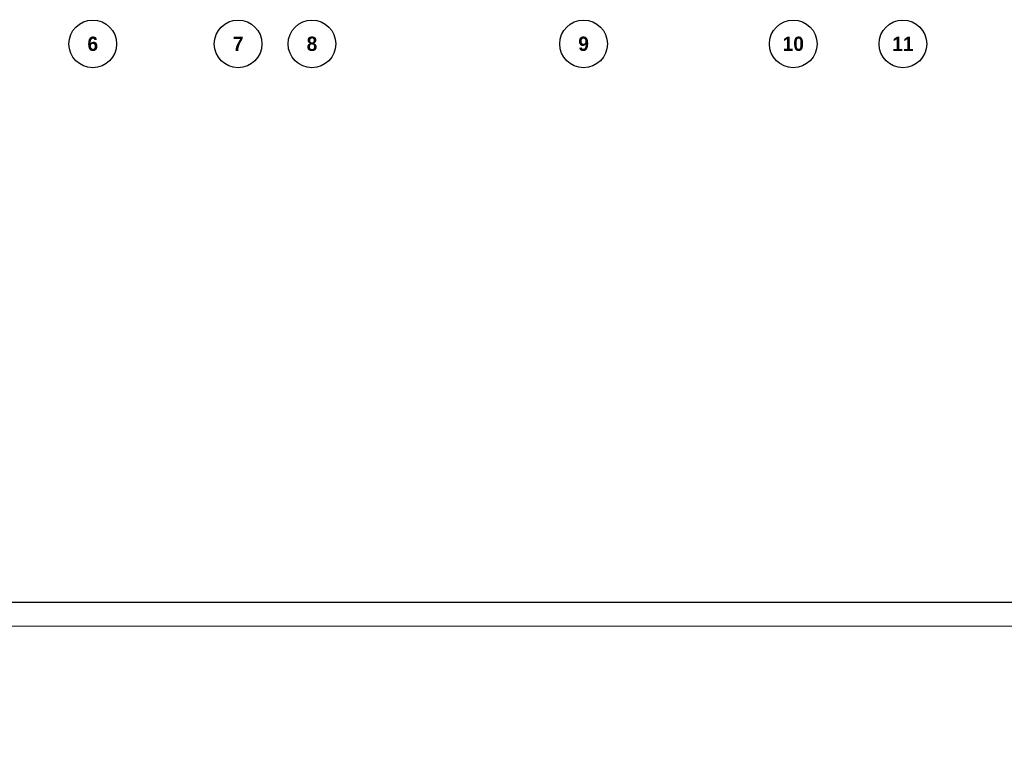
# Model space of a CAD drawing. Header units: millimetres. Extents: x 369815 to 1481759, y -423071 to -27917.
# Tile 235 of 256: x 1063172 to 1083834, y -108933 to -93663. Entities that reach past the tile are written whole.
import ezdxf

# ---------------------------------------------------------------- set-up
doc = ezdxf.new("R2010")
doc.units = ezdxf.units.MM
doc.linetypes.add('______5', pattern=[1100, 800, -100, 100, -100])
for name, color, linetype, lineweight in [('Оси', 40, '______5', 18), ('РАЗМЕРЫ', 1, 'Continuous', 9), ('Текст', 7, 'Continuous', 25), ('ТОНКИЕ', 7, 'Continuous', 9)]:
    doc.layers.add(name, color=color, linetype=linetype, lineweight=lineweight)
doc.layers.add('ТОЛСТЫЕ_ОСНОВНЫЕ', color=6, linetype='Continuous')
doc.styles.add('Century Gothic', font='GOTHIC.TTF')
doc.styles.add('ГОСТ', font='GOST_Common.ttf')

# ---------------------------------------------------------------- blocks, each defined once
blk = doc.blocks.new('A$Cd09756da')
at = {"layer": 'Текст', "color": 7, "attachment_point": 1, "style": 'ГОСТ'}
for s, width, heights, insert, char_height in [('\\pi594.35517;{\\fTimes New Roman|b0|i0|c204|p18;\\C256;Строительство жилого комплекса со  встроенными помещениями \\P\\pi1441.86779;общественного-делового, коммерческого назначения и \\P\\pi41.3631;поликлиническим учреждением по адресу: г. Чита, ул. 1-я Коллективная}', 11543.07, [0], (-11741, 4333), 250), ('\\pi389.01406;{\\fTimes New Roman|b0|i0|c204|p18;\\C256;«Жилой дом со встроенными помещениями \\P\\pi641.91601;общественно-делового и коммерческого \\P\\pi302.06381;назначения на первом этаже здания», поз. 3.1\\P}', 7000, [1500], (-12014, 2803), 225)]:
    blk.add_mtext_dynamic_manual_height_columns(s, width=width, gutter_width=12.5, heights=heights, dxfattribs=dict(at, insert=insert, char_height=char_height))
blk = doc.blocks.new('*U2034')
at = {"layer": 'ТОЛСТЫЕ_ОСНОВНЫЕ', "color": 6}
blk.add_lwpolyline([(20, 5), (886, 5), (886, 415), (20, 415)], close=True, dxfattribs=at)
at = {"layer": 'ТОНКИЕ'}
blk.add_lwpolyline([(0, 0), (891, 0), (891, 420), (0, 420)], close=True, dxfattribs=at)
blk = doc.blocks.new('NSY101')
at = {"color": 0, "linetype": 'ByBlock', "lineweight": -2}
blk.add_circle((0, 0), 50, dxfattribs=at)
blk = doc.blocks.new('СЛОЖНЫЙ_ОБЪЕКТ_33')
at = {"layer": 'Оси', "color": 16, "linetype": 'Continuous', "lineweight": 25, "transparency": 33554687, "xscale": 9.999999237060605, "yscale": 9.999999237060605, "zscale": 9.999999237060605}
blk.add_blockref('NSY101', (21513, -43009), dxfattribs=at)
at = {"layer": 'Оси', "color": 16, "linetype": 'Continuous', "lineweight": 25, "transparency": 33554687, "insert": (21513, -43009), "char_height": 300, "width": 385, "attachment_point": 5, "style": 'Century Gothic'}
blk.add_mtext('\\A1;{\\fCentury Gothic|i0|b1;\\H300.000000;\\W1.000000;\\C16;6}\\P', dxfattribs=at)
blk = doc.blocks.new('СЛОЖНЫЙ_ОБЪЕКТ_34')
at = {"layer": 'Оси', "color": 16, "linetype": 'Continuous', "lineweight": 25, "transparency": 33554687, "xscale": 9.999999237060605, "yscale": 9.999999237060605, "zscale": 9.999999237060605}
blk.add_blockref('NSY101', (24563, -43009), dxfattribs=at)
at = {"layer": 'Оси', "color": 16, "linetype": 'Continuous', "lineweight": 25, "transparency": 33554687, "insert": (24563, -43009), "char_height": 300, "width": 385, "attachment_point": 5, "style": 'Century Gothic'}
blk.add_mtext('\\A1;{\\fCentury Gothic|i0|b1;\\H300.000000;\\W1.000000;\\C16;7}\\P', dxfattribs=at)
blk = doc.blocks.new('СЛОЖНЫЙ_ОБЪЕКТ_35')
at = {"layer": 'Оси', "color": 16, "linetype": 'Continuous', "lineweight": 25, "transparency": 33554687, "xscale": 9.999999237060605, "yscale": 9.999999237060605, "zscale": 9.999999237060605}
blk.add_blockref('NSY101', (26113, -43009), dxfattribs=at)
at = {"layer": 'Оси', "color": 16, "linetype": 'Continuous', "lineweight": 25, "transparency": 33554687, "insert": (26113, -43009), "char_height": 300, "width": 385, "attachment_point": 5, "style": 'Century Gothic'}
blk.add_mtext('\\A1;{\\fCentury Gothic|i0|b1;\\H300.000000;\\W1.000000;\\C16;8}\\P', dxfattribs=at)
blk = doc.blocks.new('СЛОЖНЫЙ_ОБЪЕКТ_36')
at = {"layer": 'Оси', "color": 16, "linetype": 'Continuous', "lineweight": 25, "transparency": 33554687, "xscale": 9.999999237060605, "yscale": 9.999999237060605, "zscale": 9.999999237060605}
blk.add_blockref('NSY101', (31813, -43009), dxfattribs=at)
at = {"layer": 'Оси', "color": 16, "linetype": 'Continuous', "lineweight": 25, "transparency": 33554687, "insert": (31813, -43009), "char_height": 300, "width": 385, "attachment_point": 5, "style": 'Century Gothic'}
blk.add_mtext('\\A1;{\\fCentury Gothic|i0|b1;\\H300.000000;\\W1.000000;\\C16;9}\\P', dxfattribs=at)
blk = doc.blocks.new('СЛОЖНЫЙ_ОБЪЕКТ_37')
at = {"layer": 'Оси', "color": 16, "linetype": 'Continuous', "lineweight": 25, "transparency": 33554687, "xscale": 9.999999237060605, "yscale": 9.999999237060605, "zscale": 9.999999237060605}
blk.add_blockref('NSY101', (36213, -43009), dxfattribs=at)
at = {"layer": 'Оси', "color": 16, "linetype": 'Continuous', "lineweight": 25, "transparency": 33554687, "insert": (36213, -43009), "char_height": 300, "width": 620, "attachment_point": 5, "style": 'Century Gothic'}
blk.add_mtext('\\A1;{\\fCentury Gothic|i0|b1;\\H300.000000;\\W1.000000;\\C16;10}\\P', dxfattribs=at)
blk = doc.blocks.new('СЛОЖНЫЙ_ОБЪЕКТ_38')
at = {"layer": 'Оси', "color": 16, "linetype": 'Continuous', "lineweight": 25, "transparency": 33554687, "xscale": 9.999999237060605, "yscale": 9.999999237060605, "zscale": 9.999999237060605}
blk.add_blockref('NSY101', (38513, -43009), dxfattribs=at)
at = {"layer": 'Оси', "color": 16, "linetype": 'Continuous', "lineweight": 25, "transparency": 33554687, "insert": (38513, -43009), "char_height": 300, "width": 620, "attachment_point": 5, "style": 'Century Gothic'}
blk.add_mtext('\\A1;{\\fCentury Gothic|i0|b1;\\H300.000000;\\W1.000000;\\C16;11}\\P', dxfattribs=at)
blk = doc.blocks.new('оси блок 2')
at = {"layer": 'Оси', "color": 16, "linetype": 'Continuous', "lineweight": 25, "transparency": 33554687}
for name in ['СЛОЖНЫЙ_ОБЪЕКТ_33', 'СЛОЖНЫЙ_ОБЪЕКТ_34', 'СЛОЖНЫЙ_ОБЪЕКТ_35', 'СЛОЖНЫЙ_ОБЪЕКТ_36', 'СЛОЖНЫЙ_ОБЪЕКТ_37', 'СЛОЖНЫЙ_ОБЪЕКТ_38']:
    blk.add_blockref(name, (-90418.2, -305420.5), dxfattribs=at)

msp = doc.modelspace()

# ---------------------------------------------------------------- block references
at = {"xscale": 100, "yscale": 100, "zscale": 100}
msp.add_blockref('*U2034', (1040078.9, -106388.2), dxfattribs=at)
at = {"lineweight": 50, "ltscale": 100}
msp.add_blockref('A$Cd09756da', (1012487.1, -107722.7), dxfattribs=at)
at = {"layer": 'РАЗМЕРЫ'}
msp.add_blockref('оси блок 2', (1133610.6, 254259.1, -360), dxfattribs=at)

# ---------------------------------------------------------------- texts
at = {"insert": (993474.5, -89132.9), "char_height": 300, "width": 18500, "attachment_point": 1, "style": 'ГОСТ'}
msp.add_mtext('\\pi-900,l900,t900;{\\C7;1.^IАрмирование монолитной плиты  состоит из основного армирования ∅10 А500С с шагом  200х200мм  в нижней зоне, основного армирования ∅10 А500С с шагом  200х200мм  в  верхней зоне и дополнительного армирования, указанного на схемах армирования.\\P2.^IАрмирование плиты предусмотрено отдельными  стержнями заводской длины по осям Х и Y. При недостатке заводской длины стержней для армирования плиты, стыки стержней осуществлять внахлестку без  сварки. Стыки арматуры внахлестку должны располагаться вразбежку (через шаг). См. деталь стыковки арматуры.\\P3.^IВерхнюю и нижнюю арматуру вязать вязальной проволокой через пересечение.  Стержни основной и дополнительной арматуры укладывать в соответствии с сечениями .\\P4.^IПо периметру плиты и у отверстий  у концов основной арматуры устанавливать П-образные элементы Ск1.\\P5.^IПозиции со знаком "*" укладываются с шагом 100 мм\\P6.^I Для фиксации в проектном положении стержней верхней сетки устанавливать фиксаторы Ф1 с шагом 600х600мм.\\P7.^IДиаметр оправки стержня при d<20мм - 5d, при d≥20мм - 8d\\P8.^IКаркасы поперечного армирования устанавливаются до начала устройство верхней сетки армирования.\\P9.^IВ местах расположения отверстий осуществить прерывания основной и дополнительной сеток арматуры. Отверстия обрамляются двумя стержнями арматуры d 16. см. узел обрамления отверстий.\\P10.^IОбрамление отверстий выполнить в соотвии с узлом, расход стали на обрамление учтен на листе 3.\\P11.^IПроемы размерами до 300х300 допускается выполнять по месту методом алмазного бурения.}', dxfattribs=at)
at = {"layer": 'Текст', "color": 7, "insert": (1000559.8, -106176.5), "char_height": 250, "attachment_point": 1, "style": 'ГОСТ'}
msp.add_mtext_dynamic_manual_height_columns('\\pi3500;\\P\\pi885.03788;Плита перекрытия на отм. +18,900                \\P\\pi1396.59091;(верхнее армирование по Х)', width=7000, gutter_width=12.5, heights=[1500], dxfattribs=at)

doc.saveas('drawing.dxf')
